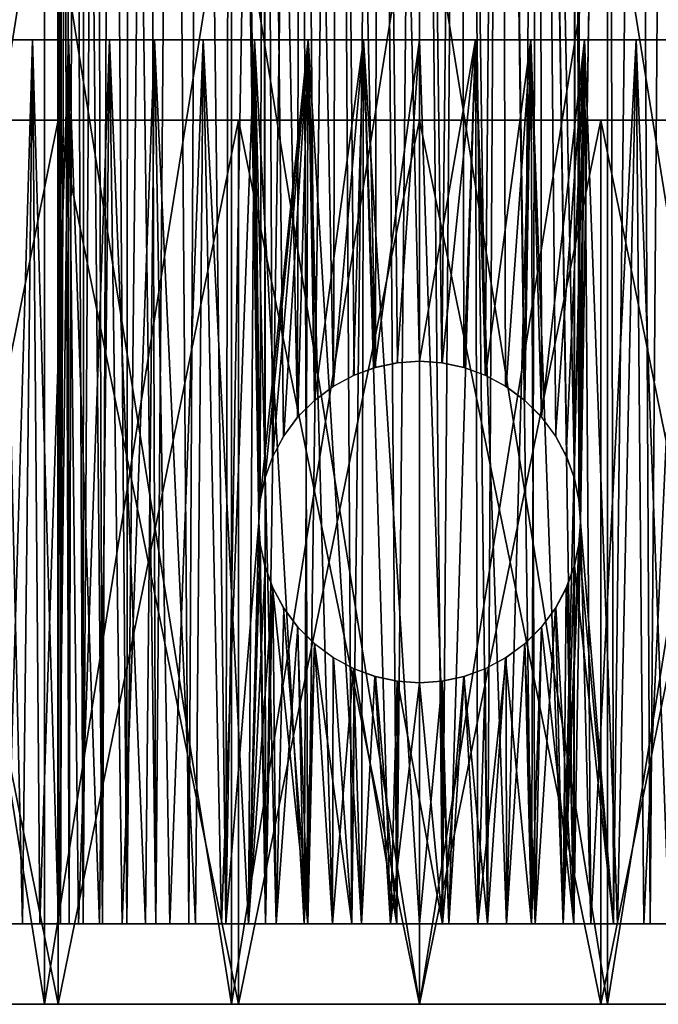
# Model space of a CAD drawing. Header units: millimetres. Extents: x -24 to 50, y -104 to 68.
# Tile 4 of 107: x 10 to 18, y -104 to -92. Entities that reach past the tile are written whole.
import ezdxf

# ---------------------------------------------------------------- set-up
doc = ezdxf.new("R2010")
doc.units = ezdxf.units.MM
doc.header["$LTSCALE"] = 65.185185
for name, color, linetype in [('71', 7, 'CONTINUOUS'), ('72', 7, 'CONTINUOUS'), ('79', 7, 'CONTINUOUS'), ('80', 7, 'CONTINUOUS'), ('85', 7, 'CONTINUOUS'), ('86', 7, 'CONTINUOUS'), ('88', 7, 'CONTINUOUS'), ('89', 7, 'CONTINUOUS'), ('90', 7, 'CONTINUOUS'), ('91', 7, 'CONTINUOUS'), ('92', 7, 'CONTINUOUS')]:
    doc.layers.add(name, color=color, linetype=linetype)

msp = doc.modelspace()

# ---------------------------------------------------------------- linework, layer by layer
at = {"layer": '71', "color": 253, "linetype": 'Continuous', "true_color": 0xaab4c3}
for points in [[(14.491, -74.509, 4.471), (15, -74, 4.5), (14.717, -103, 4.491), (14.491, -74.509, 4.471)], [(14.717, -103, 4.491), (15, -74, 4.5), (15.283, -103, 4.491), (14.717, -103, 4.491)], [(15, -74, 4.5), (15.509, -74.509, 4.471), (15.283, -103, 4.491), (15, -74, 4.5)], [(13.992, -75.008, 4.386), (14.491, -74.509, 4.471), (14.157, -103, 4.42), (13.992, -75.008, 4.386)], [(14.157, -103, 4.42), (14.491, -74.509, 4.471), (14.717, -103, 4.491), (14.157, -103, 4.42)], [(15.283, -103, 4.491), (15.509, -74.509, 4.471), (15.843, -103, 4.42), (15.283, -103, 4.491)], [(15.509, -74.509, 4.471), (16.008, -75.008, 4.386), (15.843, -103, 4.42), (15.509, -74.509, 4.471)], [(13.512, -75.488, 4.247), (13.992, -75.008, 4.386), (13.609, -103, 4.28), (13.512, -75.488, 4.247)], [(13.609, -103, 4.28), (13.992, -75.008, 4.386), (14.157, -103, 4.42), (13.609, -103, 4.28)], [(15.843, -103, 4.42), (16.008, -75.008, 4.386), (16.391, -103, 4.28), (15.843, -103, 4.42)], [(16.008, -75.008, 4.386), (16.487, -75.487, 4.247), (16.391, -103, 4.28), (16.008, -75.008, 4.386)], [(13.062, -75.938, 4.061), (13.512, -75.488, 4.247), (13.084, -103, 4.072), (13.062, -75.938, 4.061)], [(13.084, -103, 4.072), (13.512, -75.488, 4.247), (13.609, -103, 4.28), (13.084, -103, 4.072)], [(16.391, -103, 4.28), (16.487, -75.487, 4.247), (16.916, -103, 4.072), (16.391, -103, 4.28)], [(16.487, -75.487, 4.247), (16.937, -75.937, 4.062), (16.916, -103, 4.072), (16.487, -75.487, 4.247)], [(12.646, -76.354, 3.835), (13.062, -75.938, 4.061), (12.589, -103, 3.799), (12.646, -76.354, 3.835)], [(12.589, -103, 3.799), (13.062, -75.938, 4.061), (13.084, -103, 4.072), (12.589, -103, 3.799)], [(16.937, -75.937, 4.062), (17.353, -76.353, 3.836), (16.916, -103, 4.072), (16.937, -75.937, 4.062)], [(12.268, -76.732, 3.576), (12.646, -76.354, 3.835), (12.589, -103, 3.799), (12.268, -76.732, 3.576)], [(16.916, -103, 4.072), (17.353, -76.353, 3.836), (17.411, -103, 3.799), (16.916, -103, 4.072)], [(17.353, -76.353, 3.836), (17.731, -76.731, 3.577), (17.411, -103, 3.799), (17.353, -76.353, 3.836)], [(11.931, -77.069, 3.291), (12.268, -76.732, 3.576), (12.132, -103, 3.467), (11.931, -77.069, 3.291)], [(12.132, -103, 3.467), (12.268, -76.732, 3.576), (12.589, -103, 3.799), (12.132, -103, 3.467)], [(17.411, -103, 3.799), (17.731, -76.731, 3.577), (17.868, -103, 3.467), (17.411, -103, 3.799)], [(17.731, -76.731, 3.577), (18.068, -77.068, 3.292), (17.868, -103, 3.467), (17.731, -76.731, 3.577)], [(11.634, -77.366, 2.987), (11.931, -77.069, 3.291), (11.72, -103, 3.08), (11.634, -77.366, 2.987)], [(11.72, -103, 3.08), (11.931, -77.069, 3.291), (12.132, -103, 3.467), (11.72, -103, 3.08)], [(17.868, -103, 3.467), (18.068, -77.068, 3.292), (18.28, -103, 3.08), (17.868, -103, 3.467)], [(11.377, -77.623, 2.669), (11.634, -77.366, 2.987), (11.359, -103, 2.645), (11.377, -77.623, 2.669)], [(11.359, -103, 2.645), (11.634, -77.366, 2.987), (11.72, -103, 3.08), (11.359, -103, 2.645)], [(11.158, -77.842, 2.342), (11.377, -77.623, 2.669), (11.359, -103, 2.645), (11.158, -77.842, 2.342)], [(10.974, -78.026, 2.01), (11.158, -77.842, 2.342), (11.057, -103, 2.168), (10.974, -78.026, 2.01)], [(11.057, -103, 2.168), (11.158, -77.842, 2.342), (11.359, -103, 2.645), (11.057, -103, 2.168)], [(10.824, -78.176, 1.676), (10.974, -78.026, 2.01), (10.816, -103, 1.657), (10.824, -78.176, 1.676)], [(10.816, -103, 1.657), (10.974, -78.026, 2.01), (11.057, -103, 2.168), (10.816, -103, 1.657)], [(10.704, -78.296, 1.34), (10.824, -78.176, 1.676), (10.816, -103, 1.657), (10.704, -78.296, 1.34)], [(10.55, -78.45, 0.671), (10.614, -78.386, 1.006), (10.535, -103, 0.564), (10.55, -78.45, 0.671)], [(10.535, -103, 0.564), (10.614, -78.386, 1.006), (10.641, -103, 1.119), (10.535, -103, 0.564)], [(10.614, -78.386, 1.006), (10.704, -78.296, 1.34), (10.641, -103, 1.119), (10.614, -78.386, 1.006)], [(10.641, -103, 1.119), (10.704, -78.296, 1.34), (10.816, -103, 1.657), (10.641, -103, 1.119)], [(10.5, -78.5), (10.513, -78.487, 0.336), (10.5, -103), (10.5, -78.5)], [(10.5, -103), (10.513, -78.487, 0.336), (10.535, -103, 0.564), (10.5, -103)], [(10.513, -78.487, 0.336), (10.55, -78.45, 0.671), (10.535, -103, 0.564), (10.513, -78.487, 0.336)]]:
    msp.add_3dface(points, dxfattribs=at)
at = {"layer": '72', "color": 253, "linetype": 'Continuous', "true_color": 0xaab4c3}
for points in [[(15, -74, -4.5), (14.491, -74.509, -4.471), (15, -96, -4.5), (15, -74, -4.5)], [(15.509, -74.509, -4.471), (15, -74, -4.5), (15.276, -96.019, -4.492), (15.509, -74.509, -4.471)], [(15.276, -96.019, -4.492), (15, -74, -4.5), (15, -96, -4.5), (15.276, -96.019, -4.492)], [(14.491, -74.509, -4.471), (13.992, -75.008, -4.386), (14.451, -96.077, -4.466), (14.491, -74.509, -4.471)], [(14.724, -96.019, -4.492), (14.491, -74.509, -4.471), (14.451, -96.077, -4.466), (14.724, -96.019, -4.492)], [(15, -96, -4.5), (14.491, -74.509, -4.471), (14.724, -96.019, -4.492), (15, -96, -4.5)], [(15.549, -96.077, -4.466), (15.509, -74.509, -4.471), (15.276, -96.019, -4.492), (15.549, -96.077, -4.466)], [(16.008, -75.008, -4.386), (15.509, -74.509, -4.471), (15.815, -96.174, -4.426), (16.008, -75.008, -4.386)], [(15.815, -96.174, -4.426), (15.509, -74.509, -4.471), (15.549, -96.077, -4.466), (15.815, -96.174, -4.426)], [(13.992, -75.008, -4.386), (13.513, -75.488, -4.247), (13.93, -96.311, -4.371), (13.992, -75.008, -4.386)], [(14.185, -96.174, -4.426), (13.992, -75.008, -4.386), (13.93, -96.311, -4.371), (14.185, -96.174, -4.426)], [(14.451, -96.077, -4.466), (13.992, -75.008, -4.386), (14.185, -96.174, -4.426), (14.451, -96.077, -4.466)], [(16.07, -96.311, -4.371), (16.008, -75.008, -4.386), (15.815, -96.174, -4.426), (16.07, -96.311, -4.371)], [(16.487, -75.487, -4.247), (16.008, -75.008, -4.386), (16.307, -96.486, -4.306), (16.487, -75.487, -4.247)], [(16.307, -96.486, -4.306), (16.008, -75.008, -4.386), (16.07, -96.311, -4.371), (16.307, -96.486, -4.306)], [(13.513, -75.488, -4.247), (13.062, -75.938, -4.061), (13.483, -96.697, -4.237), (13.513, -75.488, -4.247)], [(13.693, -96.486, -4.306), (13.513, -75.488, -4.247), (13.483, -96.697, -4.237), (13.693, -96.486, -4.306)], [(13.93, -96.311, -4.371), (13.513, -75.488, -4.247), (13.693, -96.486, -4.306), (13.93, -96.311, -4.371)], [(16.517, -96.697, -4.237), (16.487, -75.487, -4.247), (16.307, -96.486, -4.306), (16.517, -96.697, -4.237)], [(16.937, -75.937, -4.062), (16.487, -75.487, -4.247), (16.925, -97.457, -4.068), (16.937, -75.937, -4.062)], [(16.925, -97.457, -4.068), (16.487, -75.487, -4.247), (16.829, -97.191, -4.112), (16.925, -97.457, -4.068)], [(16.829, -97.191, -4.112), (16.487, -75.487, -4.247), (16.693, -96.934, -4.17), (16.829, -97.191, -4.112)], [(16.693, -96.934, -4.17), (16.487, -75.487, -4.247), (16.517, -96.697, -4.237), (16.693, -96.934, -4.17)], [(13.062, -75.938, -4.061), (12.646, -76.354, -3.835), (13.019, -97.728, -4.04), (13.062, -75.938, -4.061)], [(13.075, -97.457, -4.068), (13.062, -75.938, -4.061), (13.019, -97.728, -4.04), (13.075, -97.457, -4.068)], [(13.483, -96.697, -4.237), (13.062, -75.938, -4.061), (13.307, -96.934, -4.17), (13.483, -96.697, -4.237)], [(13.307, -96.934, -4.17), (13.062, -75.938, -4.061), (13.171, -97.191, -4.112), (13.307, -96.934, -4.17)], [(13.171, -97.191, -4.112), (13.062, -75.938, -4.061), (13.075, -97.457, -4.068), (13.171, -97.191, -4.112)], [(16.981, -97.728, -4.04), (16.937, -75.937, -4.062), (16.925, -97.457, -4.068), (16.981, -97.728, -4.04)], [(17.353, -76.353, -3.836), (16.937, -75.937, -4.062), (17, -98, -4.031), (17.353, -76.353, -3.836)], [(17, -98, -4.031), (16.937, -75.937, -4.062), (16.981, -97.728, -4.04), (17, -98, -4.031)], [(12.646, -76.354, -3.835), (12.268, -76.732, -3.576), (12.589, -103, -3.799), (12.646, -76.354, -3.835)], [(12.646, -76.354, -3.835), (12.589, -103, -3.799), (13, -98, -4.031), (12.646, -76.354, -3.835)], [(12.646, -76.354, -3.835), (13, -98, -4.031), (13.019, -97.728, -4.04), (12.646, -76.354, -3.835)], [(17.353, -76.353, -3.836), (17, -98, -4.031), (17.411, -103, -3.799), (17.353, -76.353, -3.836)], [(17.731, -76.731, -3.577), (17.353, -76.353, -3.836), (17.411, -103, -3.799), (17.731, -76.731, -3.577)], [(12.268, -76.732, -3.576), (11.931, -77.069, -3.291), (12.132, -103, -3.467), (12.268, -76.732, -3.576)], [(12.589, -103, -3.799), (12.268, -76.732, -3.576), (12.132, -103, -3.467), (12.589, -103, -3.799)], [(17.868, -103, -3.467), (17.731, -76.731, -3.577), (17.411, -103, -3.799), (17.868, -103, -3.467)], [(18.068, -77.068, -3.292), (17.731, -76.731, -3.577), (17.868, -103, -3.467), (18.068, -77.068, -3.292)], [(11.931, -77.069, -3.291), (11.634, -77.366, -2.987), (11.72, -103, -3.08), (11.931, -77.069, -3.291)], [(12.132, -103, -3.467), (11.931, -77.069, -3.291), (11.72, -103, -3.08), (12.132, -103, -3.467)], [(18.28, -103, -3.08), (18.068, -77.068, -3.292), (17.868, -103, -3.467), (18.28, -103, -3.08)], [(11.634, -77.366, -2.987), (11.377, -77.623, -2.669), (11.72, -103, -3.08), (11.634, -77.366, -2.987)], [(11.377, -77.623, -2.669), (11.158, -77.842, -2.342), (11.359, -103, -2.645), (11.377, -77.623, -2.669)], [(11.72, -103, -3.08), (11.377, -77.623, -2.669), (11.359, -103, -2.645), (11.72, -103, -3.08)], [(11.158, -77.842, -2.342), (10.974, -78.026, -2.011), (11.057, -103, -2.168), (11.158, -77.842, -2.342)], [(11.359, -103, -2.645), (11.158, -77.842, -2.342), (11.057, -103, -2.168), (11.359, -103, -2.645)], [(10.974, -78.026, -2.011), (10.824, -78.176, -1.676), (11.057, -103, -2.168), (10.974, -78.026, -2.011)], [(10.824, -78.176, -1.676), (10.704, -78.296, -1.341), (10.816, -103, -1.657), (10.824, -78.176, -1.676)], [(11.057, -103, -2.168), (10.824, -78.176, -1.676), (10.816, -103, -1.657), (11.057, -103, -2.168)], [(10.614, -78.386, -1.006), (10.55, -78.45, -0.671), (10.641, -103, -1.119), (10.614, -78.386, -1.006)], [(10.704, -78.296, -1.341), (10.614, -78.386, -1.006), (10.641, -103, -1.119), (10.704, -78.296, -1.341)], [(10.816, -103, -1.657), (10.704, -78.296, -1.341), (10.641, -103, -1.119), (10.816, -103, -1.657)], [(10.513, -78.487, -0.336), (10.5, -78.5), (10.535, -103, -0.564), (10.513, -78.487, -0.336)], [(10.5, -78.5), (10.5, -103), (10.535, -103, -0.564), (10.5, -78.5)], [(10.55, -78.45, -0.671), (10.513, -78.487, -0.336), (10.535, -103, -0.564), (10.55, -78.45, -0.671)], [(10.641, -103, -1.119), (10.55, -78.45, -0.671), (10.535, -103, -0.564), (10.641, -103, -1.119)], [(13.084, -103, -4.072), (13, -98, -4.031), (12.589, -103, -3.799), (13.084, -103, -4.072)], [(13.019, -98.272, -4.04), (13, -98, -4.031), (13.084, -103, -4.072), (13.019, -98.272, -4.04)], [(17, -98, -4.031), (16.981, -98.272, -4.04), (17.411, -103, -3.799), (17, -98, -4.031)], [(13.075, -98.543, -4.068), (13.019, -98.272, -4.04), (13.084, -103, -4.072), (13.075, -98.543, -4.068)], [(16.981, -98.272, -4.04), (16.925, -98.543, -4.068), (17.411, -103, -3.799), (16.981, -98.272, -4.04)], [(13.171, -98.809, -4.112), (13.075, -98.543, -4.068), (13.084, -103, -4.072), (13.171, -98.809, -4.112)], [(16.925, -98.543, -4.068), (16.829, -98.809, -4.112), (16.916, -103, -4.072), (16.925, -98.543, -4.068)], [(17.411, -103, -3.799), (16.925, -98.543, -4.068), (16.916, -103, -4.072), (17.411, -103, -3.799)], [(13.609, -103, -4.28), (13.171, -98.809, -4.112), (13.084, -103, -4.072), (13.609, -103, -4.28)], [(13.307, -99.066, -4.17), (13.171, -98.809, -4.112), (13.609, -103, -4.28), (13.307, -99.066, -4.17)], [(16.829, -98.809, -4.112), (16.693, -99.066, -4.17), (16.916, -103, -4.072), (16.829, -98.809, -4.112)], [(13.483, -99.303, -4.237), (13.307, -99.066, -4.17), (13.609, -103, -4.28), (13.483, -99.303, -4.237)], [(16.693, -99.066, -4.17), (16.517, -99.303, -4.237), (16.916, -103, -4.072), (16.693, -99.066, -4.17)], [(13.693, -99.514, -4.306), (13.483, -99.303, -4.237), (13.609, -103, -4.28), (13.693, -99.514, -4.306)], [(16.517, -99.303, -4.237), (16.307, -99.514, -4.306), (16.391, -103, -4.28), (16.517, -99.303, -4.237)], [(16.916, -103, -4.072), (16.517, -99.303, -4.237), (16.391, -103, -4.28), (16.916, -103, -4.072)], [(14.157, -103, -4.42), (13.693, -99.514, -4.306), (13.609, -103, -4.28), (14.157, -103, -4.42)], [(13.93, -99.689, -4.371), (13.693, -99.514, -4.306), (14.157, -103, -4.42), (13.93, -99.689, -4.371)], [(16.307, -99.514, -4.306), (16.07, -99.689, -4.371), (16.391, -103, -4.28), (16.307, -99.514, -4.306)], [(14.185, -99.826, -4.426), (13.93, -99.689, -4.371), (14.157, -103, -4.42), (14.185, -99.826, -4.426)], [(16.07, -99.689, -4.371), (15.815, -99.826, -4.426), (15.843, -103, -4.42), (16.07, -99.689, -4.371)], [(16.391, -103, -4.28), (16.07, -99.689, -4.371), (15.843, -103, -4.42), (16.391, -103, -4.28)], [(14.717, -103, -4.491), (14.185, -99.826, -4.426), (14.157, -103, -4.42), (14.717, -103, -4.491)], [(14.451, -99.923, -4.466), (14.185, -99.826, -4.426), (14.717, -103, -4.491), (14.451, -99.923, -4.466)], [(15.815, -99.826, -4.426), (15.549, -99.923, -4.466), (15.843, -103, -4.42), (15.815, -99.826, -4.426)], [(14.724, -99.981, -4.492), (14.451, -99.923, -4.466), (14.717, -103, -4.491), (14.724, -99.981, -4.492)], [(15.549, -99.923, -4.466), (15.276, -99.981, -4.492), (15.283, -103, -4.491), (15.549, -99.923, -4.466)], [(15.843, -103, -4.42), (15.549, -99.923, -4.466), (15.283, -103, -4.491), (15.843, -103, -4.42)], [(15.283, -103, -4.491), (14.724, -99.981, -4.492), (14.717, -103, -4.491), (15.283, -103, -4.491)], [(15, -100, -4.5), (14.724, -99.981, -4.492), (15.283, -103, -4.491), (15, -100, -4.5)], [(15.276, -99.981, -4.492), (15, -100, -4.5), (15.283, -103, -4.491), (15.276, -99.981, -4.492)]]:
    msp.add_3dface(points, dxfattribs=at)
at = {"layer": '79', "color": 253, "linetype": 'Continuous', "true_color": 0xaab4c3}
for points in [[(15, -103, 6), (15.362, -103, 5.989), (15, -92, 6), (15, -103, 6)], [(15, -92, 6), (15.362, -103, 5.989), (15.697, -92, 5.959), (15, -92, 6)], [(15, -92, -6), (15.697, -92, -5.959), (15, -96, -6), (15, -92, -6)], [(15, -96, -6), (15.697, -92, -5.959), (15.279, -96.02, -5.994), (15, -96, -6)], [(15.279, -96.02, -5.994), (15.697, -92, -5.959), (15.554, -96.078, -5.974), (15.279, -96.02, -5.994)], [(15.362, -103, 5.989), (15.723, -103, 5.956), (15.697, -92, 5.959), (15.362, -103, 5.989)], [(15.554, -96.078, -5.974), (15.697, -92, -5.959), (15.821, -96.176, -5.944), (15.554, -96.078, -5.974)], [(15.723, -103, 5.956), (16.082, -103, 5.902), (15.697, -92, 5.959), (15.723, -103, 5.956)], [(15.697, -92, 5.959), (16.082, -103, 5.902), (16.384, -92, 5.838), (15.697, -92, 5.959)], [(15.697, -92, -5.959), (16.384, -92, -5.838), (15.821, -96.176, -5.944), (15.697, -92, -5.959)], [(15.821, -96.176, -5.944), (16.384, -92, -5.838), (16.075, -96.313, -5.903), (15.821, -96.176, -5.944)], [(16.075, -96.313, -5.903), (16.384, -92, -5.838), (16.308, -96.487, -5.856), (16.075, -96.313, -5.903)], [(16.082, -103, 5.902), (16.436, -103, 5.826), (16.384, -92, 5.838), (16.082, -103, 5.902)], [(16.308, -96.487, -5.856), (16.384, -92, -5.838), (16.514, -96.693, -5.806), (16.308, -96.487, -5.856)], [(16.436, -103, 5.826), (16.785, -103, 5.728), (16.384, -92, 5.838), (16.436, -103, 5.826)], [(16.384, -92, 5.838), (16.785, -103, 5.728), (17.052, -92, 5.638), (16.384, -92, 5.838)], [(16.384, -92, -5.838), (17.052, -92, -5.638), (16.514, -96.693, -5.806), (16.384, -92, -5.838)], [(16.514, -96.693, -5.806), (17.052, -92, -5.638), (16.688, -96.927, -5.758), (16.514, -96.693, -5.806)], [(16.688, -96.927, -5.758), (17.052, -92, -5.638), (16.824, -97.18, -5.716), (16.688, -96.927, -5.758)], [(16.785, -103, 5.728), (17.128, -103, 5.61), (17.052, -92, 5.638), (16.785, -103, 5.728)], [(16.824, -97.18, -5.716), (17.052, -92, -5.638), (16.922, -97.447, -5.684), (16.824, -97.18, -5.716)], [(16.922, -97.447, -5.684), (17.052, -92, -5.638), (16.981, -97.722, -5.664), (16.922, -97.447, -5.684)], [(16.981, -97.722, -5.664), (17.052, -92, -5.638), (17, -98, -5.657), (16.981, -97.722, -5.664)], [(17.052, -92, -5.638), (17.128, -103, -5.61), (17, -98, -5.657), (17.052, -92, -5.638)], [(17.693, -92, -5.362), (17.128, -103, -5.61), (17.052, -92, -5.638), (17.693, -92, -5.362)], [(17.128, -103, 5.61), (17.462, -103, 5.471), (17.052, -92, 5.638), (17.128, -103, 5.61)], [(17.052, -92, 5.638), (17.462, -103, 5.471), (17.693, -92, 5.362), (17.052, -92, 5.638)], [(17.462, -103, -5.471), (17.128, -103, -5.61), (17.693, -92, -5.362), (17.462, -103, -5.471)], [(17.788, -103, -5.313), (17.462, -103, -5.471), (17.693, -92, -5.362), (17.788, -103, -5.313)], [(17.462, -103, 5.471), (17.788, -103, 5.313), (17.693, -92, 5.362), (17.462, -103, 5.471)], [(18.297, -92, -5.013), (17.788, -103, -5.313), (17.693, -92, -5.362), (18.297, -92, -5.013)], [(17.788, -103, 5.313), (18.104, -103, 5.135), (17.693, -92, 5.362), (17.788, -103, 5.313)], [(17.693, -92, 5.362), (18.104, -103, 5.135), (18.297, -92, 5.013), (17.693, -92, 5.362)], [(18.104, -103, -5.135), (17.788, -103, -5.313), (18.297, -92, -5.013), (18.104, -103, -5.135)], [(17.128, -103, -5.61), (16.785, -103, -5.728), (17, -98, -5.657), (17.128, -103, -5.61)], [(17, -98, -5.657), (16.785, -103, -5.728), (16.981, -98.278, -5.664), (17, -98, -5.657)], [(16.981, -98.278, -5.664), (16.785, -103, -5.728), (16.922, -98.553, -5.684), (16.981, -98.278, -5.664)], [(16.922, -98.553, -5.684), (16.785, -103, -5.728), (16.824, -98.819, -5.716), (16.922, -98.553, -5.684)], [(16.824, -98.819, -5.716), (16.785, -103, -5.728), (16.688, -99.073, -5.758), (16.824, -98.819, -5.716)], [(16.785, -103, -5.728), (16.436, -103, -5.826), (16.688, -99.073, -5.758), (16.785, -103, -5.728)], [(16.688, -99.073, -5.758), (16.436, -103, -5.826), (16.514, -99.307, -5.806), (16.688, -99.073, -5.758)], [(16.514, -99.307, -5.806), (16.436, -103, -5.826), (16.308, -99.513, -5.856), (16.514, -99.307, -5.806)], [(16.308, -99.513, -5.856), (16.082, -103, -5.902), (16.075, -99.687, -5.903), (16.308, -99.513, -5.856)], [(16.436, -103, -5.826), (16.082, -103, -5.902), (16.308, -99.513, -5.856), (16.436, -103, -5.826)], [(16.082, -103, -5.902), (15.723, -103, -5.956), (16.075, -99.687, -5.903), (16.082, -103, -5.902)], [(16.075, -99.687, -5.903), (15.723, -103, -5.956), (15.821, -99.824, -5.944), (16.075, -99.687, -5.903)], [(15.821, -99.824, -5.944), (15.723, -103, -5.956), (15.554, -99.922, -5.974), (15.821, -99.824, -5.944)], [(15.554, -99.922, -5.974), (15.362, -103, -5.989), (15.279, -99.98, -5.994), (15.554, -99.922, -5.974)], [(15.723, -103, -5.956), (15.362, -103, -5.989), (15.554, -99.922, -5.974), (15.723, -103, -5.956)], [(15.362, -103, -5.989), (15, -103, -6), (15.279, -99.98, -5.994), (15.362, -103, -5.989)], [(15.279, -99.98, -5.994), (15, -103, -6), (15, -100, -6), (15.279, -99.98, -5.994)]]:
    msp.add_3dface(points, dxfattribs=at)
at = {"layer": '80', "color": 253, "linetype": 'Continuous', "true_color": 0xaab4c3}
for points in [[(9.865, -103, 3.104), (10.062, -103, 3.408), (9.804, -92, 3), (9.865, -103, 3.104)], [(9.804, -92, 3), (10.062, -103, 3.408), (10.187, -92, 3.583), (9.804, -92, 3)], [(10.187, -92, -3.583), (9.865, -103, -3.104), (9.804, -92, -3), (10.187, -92, -3.583)], [(10.062, -103, -3.408), (9.865, -103, -3.104), (10.187, -92, -3.583), (10.062, -103, -3.408)], [(10.062, -103, 3.408), (10.277, -103, 3.7), (10.187, -92, 3.583), (10.062, -103, 3.408)], [(10.277, -103, -3.7), (10.062, -103, -3.408), (10.187, -92, -3.583), (10.277, -103, -3.7)], [(10.277, -103, 3.7), (10.509, -103, 3.979), (10.187, -92, 3.583), (10.277, -103, 3.7)], [(10.187, -92, 3.583), (10.509, -103, 3.979), (10.636, -92, 4.117), (10.187, -92, 3.583)], [(10.636, -92, -4.117), (10.277, -103, -3.7), (10.187, -92, -3.583), (10.636, -92, -4.117)], [(10.509, -103, -3.979), (10.277, -103, -3.7), (10.636, -92, -4.117), (10.509, -103, -3.979)], [(10.509, -103, 3.979), (10.757, -103, 4.243), (10.636, -92, 4.117), (10.509, -103, 3.979)], [(10.757, -103, -4.243), (10.509, -103, -3.979), (10.636, -92, -4.117), (10.757, -103, -4.243)], [(10.757, -103, 4.243), (11.021, -103, 4.491), (10.636, -92, 4.117), (10.757, -103, 4.243)], [(10.636, -92, 4.117), (11.021, -103, 4.491), (11.143, -92, 4.596), (10.636, -92, 4.117)], [(11.143, -92, -4.596), (10.757, -103, -4.243), (10.636, -92, -4.117), (11.143, -92, -4.596)], [(11.021, -103, -4.491), (10.757, -103, -4.243), (11.143, -92, -4.596), (11.021, -103, -4.491)], [(11.021, -103, 4.491), (11.3, -103, 4.723), (11.143, -92, 4.596), (11.021, -103, 4.491)], [(11.3, -103, -4.723), (11.021, -103, -4.491), (11.143, -92, -4.596), (11.3, -103, -4.723)], [(11.3, -103, 4.723), (11.592, -103, 4.938), (11.143, -92, 4.596), (11.3, -103, 4.723)], [(11.143, -92, 4.596), (11.592, -103, 4.938), (11.703, -92, 5.013), (11.143, -92, 4.596)], [(11.703, -92, -5.013), (11.3, -103, -4.723), (11.143, -92, -4.596), (11.703, -92, -5.013)], [(11.592, -103, -4.938), (11.3, -103, -4.723), (11.703, -92, -5.013), (11.592, -103, -4.938)], [(11.592, -103, 4.938), (11.896, -103, 5.135), (11.703, -92, 5.013), (11.592, -103, 4.938)], [(11.896, -103, -5.135), (11.592, -103, -4.938), (11.703, -92, -5.013), (11.896, -103, -5.135)], [(11.896, -103, 5.135), (12.212, -103, 5.313), (11.703, -92, 5.013), (11.896, -103, 5.135)], [(11.703, -92, 5.013), (12.212, -103, 5.313), (12.307, -92, 5.362), (11.703, -92, 5.013)], [(12.307, -92, -5.362), (11.896, -103, -5.135), (11.703, -92, -5.013), (12.307, -92, -5.362)], [(12.212, -103, -5.313), (11.896, -103, -5.135), (12.307, -92, -5.362), (12.212, -103, -5.313)], [(12.212, -103, 5.313), (12.538, -103, 5.471), (12.307, -92, 5.362), (12.212, -103, 5.313)], [(12.538, -103, -5.471), (12.212, -103, -5.313), (12.307, -92, -5.362), (12.538, -103, -5.471)], [(12.538, -103, 5.471), (12.872, -103, 5.61), (12.307, -92, 5.362), (12.538, -103, 5.471)], [(12.307, -92, 5.362), (12.872, -103, 5.61), (12.948, -92, 5.638), (12.307, -92, 5.362)], [(12.948, -92, -5.638), (12.538, -103, -5.471), (12.307, -92, -5.362), (12.948, -92, -5.638)], [(12.872, -103, -5.61), (12.538, -103, -5.471), (12.948, -92, -5.638), (12.872, -103, -5.61)], [(12.872, -103, 5.61), (13.215, -103, 5.728), (12.948, -92, 5.638), (12.872, -103, 5.61)], [(13, -98, -5.657), (12.872, -103, -5.61), (12.948, -92, -5.638), (13, -98, -5.657)], [(13.215, -103, 5.728), (13.564, -103, 5.826), (12.948, -92, 5.638), (13.215, -103, 5.728)], [(12.948, -92, 5.638), (13.564, -103, 5.826), (13.616, -92, 5.838), (12.948, -92, 5.638)], [(13.019, -97.722, -5.664), (13, -98, -5.657), (12.948, -92, -5.638), (13.019, -97.722, -5.664)], [(13.616, -92, -5.838), (13.019, -97.722, -5.664), (12.948, -92, -5.638), (13.616, -92, -5.838)], [(13.078, -97.447, -5.684), (13.019, -97.722, -5.664), (13.616, -92, -5.838), (13.078, -97.447, -5.684)], [(13.176, -97.181, -5.716), (13.078, -97.447, -5.684), (13.616, -92, -5.838), (13.176, -97.181, -5.716)], [(13.312, -96.927, -5.758), (13.176, -97.181, -5.716), (13.616, -92, -5.838), (13.312, -96.927, -5.758)], [(13.486, -96.693, -5.806), (13.312, -96.927, -5.758), (13.616, -92, -5.838), (13.486, -96.693, -5.806)], [(13.692, -96.487, -5.856), (13.486, -96.693, -5.806), (13.616, -92, -5.838), (13.692, -96.487, -5.856)], [(13.564, -103, 5.826), (13.918, -103, 5.902), (13.616, -92, 5.838), (13.564, -103, 5.826)], [(13.918, -103, 5.902), (14.277, -103, 5.956), (13.616, -92, 5.838), (13.918, -103, 5.902)], [(13.616, -92, 5.838), (14.277, -103, 5.956), (14.303, -92, 5.959), (13.616, -92, 5.838)], [(14.303, -92, -5.959), (13.692, -96.487, -5.856), (13.616, -92, -5.838), (14.303, -92, -5.959)], [(13.925, -96.313, -5.903), (13.692, -96.487, -5.856), (14.303, -92, -5.959), (13.925, -96.313, -5.903)], [(14.179, -96.176, -5.944), (13.925, -96.313, -5.903), (14.303, -92, -5.959), (14.179, -96.176, -5.944)], [(14.445, -96.078, -5.974), (14.179, -96.176, -5.944), (14.303, -92, -5.959), (14.445, -96.078, -5.974)], [(14.277, -103, 5.956), (14.638, -103, 5.989), (14.303, -92, 5.959), (14.277, -103, 5.956)], [(15, -103, 6), (15, -92, 6), (14.303, -92, 5.959), (15, -103, 6)], [(14.638, -103, 5.989), (15, -103, 6), (14.303, -92, 5.959), (14.638, -103, 5.989)], [(15, -92, -6), (14.445, -96.078, -5.974), (14.303, -92, -5.959), (15, -92, -6)], [(14.445, -96.078, -5.974), (15, -92, -6), (14.721, -96.02, -5.994), (14.445, -96.078, -5.974)], [(15, -92, -6), (15, -96, -6), (14.721, -96.02, -5.994), (15, -92, -6)], [(13.019, -98.278, -5.664), (12.872, -103, -5.61), (13, -98, -5.657), (13.019, -98.278, -5.664)], [(13.078, -98.553, -5.684), (12.872, -103, -5.61), (13.019, -98.278, -5.664), (13.078, -98.553, -5.684)], [(13.176, -98.82, -5.716), (12.872, -103, -5.61), (13.078, -98.553, -5.684), (13.176, -98.82, -5.716)], [(13.215, -103, -5.728), (12.872, -103, -5.61), (13.176, -98.82, -5.716), (13.215, -103, -5.728)], [(13.312, -99.073, -5.758), (13.215, -103, -5.728), (13.176, -98.82, -5.716), (13.312, -99.073, -5.758)], [(13.486, -99.307, -5.806), (13.215, -103, -5.728), (13.312, -99.073, -5.758), (13.486, -99.307, -5.806)], [(13.564, -103, -5.826), (13.215, -103, -5.728), (13.486, -99.307, -5.806), (13.564, -103, -5.826)], [(13.692, -99.513, -5.856), (13.564, -103, -5.826), (13.486, -99.307, -5.806), (13.692, -99.513, -5.856)], [(13.918, -103, -5.902), (13.564, -103, -5.826), (13.692, -99.513, -5.856), (13.918, -103, -5.902)], [(13.925, -99.687, -5.903), (13.918, -103, -5.902), (13.692, -99.513, -5.856), (13.925, -99.687, -5.903)], [(14.179, -99.824, -5.944), (13.918, -103, -5.902), (13.925, -99.687, -5.903), (14.179, -99.824, -5.944)], [(14.277, -103, -5.956), (13.918, -103, -5.902), (14.179, -99.824, -5.944), (14.277, -103, -5.956)], [(14.445, -99.922, -5.974), (14.277, -103, -5.956), (14.179, -99.824, -5.944), (14.445, -99.922, -5.974)], [(14.638, -103, -5.989), (14.277, -103, -5.956), (14.445, -99.922, -5.974), (14.638, -103, -5.989)], [(14.721, -99.98, -5.994), (14.638, -103, -5.989), (14.445, -99.922, -5.974), (14.721, -99.98, -5.994)], [(15, -100, -6), (14.638, -103, -5.989), (14.721, -99.98, -5.994), (15, -100, -6)], [(15, -100, -6), (15, -103, -6), (14.638, -103, -5.989), (15, -100, -6)]]:
    msp.add_3dface(points, dxfattribs=at)
at = {"layer": '85', "color": 253, "linetype": 'Continuous', "true_color": 0xaab4c3}
for points in [[(10.062, -103, 3.408), (9.865, -103, 3.104), (10.062, -103, -3.408), (10.062, -103, 3.408)], [(9.865, -103, 3.104), (9.865, -103, -3.104), (10.062, -103, -3.408), (9.865, -103, 3.104)], [(10.277, -103, 3.7), (10.062, -103, 3.408), (10.277, -103, -3.7), (10.277, -103, 3.7)], [(10.062, -103, 3.408), (10.062, -103, -3.408), (10.277, -103, -3.7), (10.062, -103, 3.408)], [(10.5, -103), (10.509, -103, 3.979), (10.277, -103, 3.7), (10.5, -103)], [(10.5, -103), (10.277, -103, 3.7), (10.509, -103, -3.979), (10.5, -103)], [(10.277, -103, 3.7), (10.277, -103, -3.7), (10.509, -103, -3.979), (10.277, -103, 3.7)], [(10.5, -103), (10.535, -103, 0.564), (10.509, -103, 3.979), (10.5, -103)], [(10.535, -103, -0.564), (10.5, -103), (10.509, -103, -3.979), (10.535, -103, -0.564)], [(10.535, -103, 0.564), (10.641, -103, 1.119), (10.509, -103, 3.979), (10.535, -103, 0.564)], [(10.641, -103, 1.119), (10.757, -103, 4.243), (10.509, -103, 3.979), (10.641, -103, 1.119)], [(10.535, -103, -0.564), (10.509, -103, -3.979), (10.757, -103, -4.243), (10.535, -103, -0.564)], [(10.641, -103, -1.119), (10.535, -103, -0.564), (10.757, -103, -4.243), (10.641, -103, -1.119)], [(10.641, -103, 1.119), (10.816, -103, 1.657), (10.757, -103, 4.243), (10.641, -103, 1.119)], [(10.816, -103, -1.657), (10.641, -103, -1.119), (10.757, -103, -4.243), (10.816, -103, -1.657)], [(10.816, -103, 1.657), (11.021, -103, 4.491), (10.757, -103, 4.243), (10.816, -103, 1.657)], [(10.816, -103, -1.657), (10.757, -103, -4.243), (11.021, -103, -4.491), (10.816, -103, -1.657)], [(10.816, -103, 1.657), (11.057, -103, 2.168), (11.021, -103, 4.491), (10.816, -103, 1.657)], [(11.057, -103, -2.168), (10.816, -103, -1.657), (11.021, -103, -4.491), (11.057, -103, -2.168)], [(11.057, -103, 2.168), (11.3, -103, 4.723), (11.021, -103, 4.491), (11.057, -103, 2.168)], [(11.057, -103, -2.168), (11.021, -103, -4.491), (11.3, -103, -4.723), (11.057, -103, -2.168)], [(11.057, -103, 2.168), (11.359, -103, 2.645), (11.3, -103, 4.723), (11.057, -103, 2.168)], [(11.359, -103, -2.645), (11.057, -103, -2.168), (11.3, -103, -4.723), (11.359, -103, -2.645)], [(11.359, -103, 2.645), (11.592, -103, 4.938), (11.3, -103, 4.723), (11.359, -103, 2.645)], [(11.359, -103, -2.645), (11.3, -103, -4.723), (11.592, -103, -4.938), (11.359, -103, -2.645)], [(11.359, -103, 2.645), (11.72, -103, 3.08), (11.592, -103, 4.938), (11.359, -103, 2.645)], [(11.72, -103, -3.08), (11.359, -103, -2.645), (11.592, -103, -4.938), (11.72, -103, -3.08)], [(11.72, -103, 3.08), (11.896, -103, 5.135), (11.592, -103, 4.938), (11.72, -103, 3.08)], [(11.72, -103, -3.08), (11.592, -103, -4.938), (11.896, -103, -5.135), (11.72, -103, -3.08)], [(11.72, -103, 3.08), (12.132, -103, 3.467), (11.896, -103, 5.135), (11.72, -103, 3.08)], [(12.132, -103, -3.467), (11.72, -103, -3.08), (11.896, -103, -5.135), (12.132, -103, -3.467)], [(12.132, -103, 3.467), (12.212, -103, 5.313), (11.896, -103, 5.135), (12.132, -103, 3.467)], [(12.132, -103, -3.467), (11.896, -103, -5.135), (12.212, -103, -5.313), (12.132, -103, -3.467)], [(12.132, -103, 3.467), (12.589, -103, 3.799), (12.212, -103, 5.313), (12.132, -103, 3.467)], [(12.589, -103, -3.799), (12.132, -103, -3.467), (12.538, -103, -5.471), (12.589, -103, -3.799)], [(12.132, -103, -3.467), (12.212, -103, -5.313), (12.538, -103, -5.471), (12.132, -103, -3.467)], [(12.589, -103, 3.799), (12.538, -103, 5.471), (12.212, -103, 5.313), (12.589, -103, 3.799)], [(12.589, -103, 3.799), (12.872, -103, 5.61), (12.538, -103, 5.471), (12.589, -103, 3.799)], [(12.589, -103, -3.799), (12.538, -103, -5.471), (12.872, -103, -5.61), (12.589, -103, -3.799)], [(12.589, -103, 3.799), (13.084, -103, 4.072), (12.872, -103, 5.61), (12.589, -103, 3.799)], [(13.084, -103, -4.072), (12.589, -103, -3.799), (12.872, -103, -5.61), (13.084, -103, -4.072)], [(13.084, -103, 4.072), (13.215, -103, 5.728), (12.872, -103, 5.61), (13.084, -103, 4.072)], [(13.084, -103, -4.072), (12.872, -103, -5.61), (13.215, -103, -5.728), (13.084, -103, -4.072)], [(13.084, -103, 4.072), (13.609, -103, 4.28), (13.215, -103, 5.728), (13.084, -103, 4.072)], [(13.609, -103, -4.28), (13.084, -103, -4.072), (13.564, -103, -5.826), (13.609, -103, -4.28)], [(13.084, -103, -4.072), (13.215, -103, -5.728), (13.564, -103, -5.826), (13.084, -103, -4.072)], [(13.609, -103, 4.28), (13.564, -103, 5.826), (13.215, -103, 5.728), (13.609, -103, 4.28)], [(13.609, -103, 4.28), (13.918, -103, 5.902), (13.564, -103, 5.826), (13.609, -103, 4.28)], [(13.609, -103, -4.28), (13.564, -103, -5.826), (13.918, -103, -5.902), (13.609, -103, -4.28)], [(13.609, -103, 4.28), (14.157, -103, 4.42), (13.918, -103, 5.902), (13.609, -103, 4.28)], [(14.157, -103, -4.42), (13.609, -103, -4.28), (13.918, -103, -5.902), (14.157, -103, -4.42)], [(14.157, -103, 4.42), (14.277, -103, 5.956), (13.918, -103, 5.902), (14.157, -103, 4.42)], [(14.157, -103, -4.42), (13.918, -103, -5.902), (14.277, -103, -5.956), (14.157, -103, -4.42)], [(14.157, -103, 4.42), (14.717, -103, 4.491), (14.277, -103, 5.956), (14.157, -103, 4.42)], [(14.717, -103, -4.491), (14.157, -103, -4.42), (14.638, -103, -5.989), (14.717, -103, -4.491)], [(14.157, -103, -4.42), (14.277, -103, -5.956), (14.638, -103, -5.989), (14.157, -103, -4.42)], [(14.717, -103, 4.491), (14.638, -103, 5.989), (14.277, -103, 5.956), (14.717, -103, 4.491)], [(14.717, -103, 4.491), (15, -103, 6), (14.638, -103, 5.989), (14.717, -103, 4.491)], [(15, -103, -6), (14.717, -103, -4.491), (14.638, -103, -5.989), (15, -103, -6)], [(14.717, -103, 4.491), (15.283, -103, 4.491), (15, -103, 6), (14.717, -103, 4.491)], [(15.283, -103, -4.491), (14.717, -103, -4.491), (15, -103, -6), (15.283, -103, -4.491)], [(15.283, -103, 4.491), (15.362, -103, 5.989), (15, -103, 6), (15.283, -103, 4.491)], [(15.283, -103, -4.491), (15, -103, -6), (15.362, -103, -5.989), (15.283, -103, -4.491)], [(15.283, -103, 4.491), (15.843, -103, 4.42), (15.362, -103, 5.989), (15.283, -103, 4.491)], [(15.843, -103, -4.42), (15.283, -103, -4.491), (15.723, -103, -5.956), (15.843, -103, -4.42)], [(15.283, -103, -4.491), (15.362, -103, -5.989), (15.723, -103, -5.956), (15.283, -103, -4.491)], [(15.843, -103, 4.42), (15.723, -103, 5.956), (15.362, -103, 5.989), (15.843, -103, 4.42)], [(15.843, -103, 4.42), (16.082, -103, 5.902), (15.723, -103, 5.956), (15.843, -103, 4.42)], [(15.843, -103, -4.42), (15.723, -103, -5.956), (16.082, -103, -5.902), (15.843, -103, -4.42)], [(15.843, -103, 4.42), (16.391, -103, 4.28), (16.082, -103, 5.902), (15.843, -103, 4.42)], [(16.391, -103, -4.28), (15.843, -103, -4.42), (16.082, -103, -5.902), (16.391, -103, -4.28)], [(16.391, -103, 4.28), (16.436, -103, 5.826), (16.082, -103, 5.902), (16.391, -103, 4.28)], [(16.391, -103, -4.28), (16.082, -103, -5.902), (16.436, -103, -5.826), (16.391, -103, -4.28)], [(16.391, -103, 4.28), (16.916, -103, 4.072), (16.436, -103, 5.826), (16.391, -103, 4.28)], [(16.916, -103, -4.072), (16.391, -103, -4.28), (16.785, -103, -5.728), (16.916, -103, -4.072)], [(16.391, -103, -4.28), (16.436, -103, -5.826), (16.785, -103, -5.728), (16.391, -103, -4.28)], [(16.916, -103, 4.072), (16.785, -103, 5.728), (16.436, -103, 5.826), (16.916, -103, 4.072)], [(16.916, -103, 4.072), (17.128, -103, 5.61), (16.785, -103, 5.728), (16.916, -103, 4.072)], [(16.916, -103, -4.072), (16.785, -103, -5.728), (17.128, -103, -5.61), (16.916, -103, -4.072)], [(16.916, -103, 4.072), (17.411, -103, 3.799), (17.128, -103, 5.61), (16.916, -103, 4.072)], [(17.411, -103, -3.799), (16.916, -103, -4.072), (17.128, -103, -5.61), (17.411, -103, -3.799)], [(17.411, -103, 3.799), (17.462, -103, 5.471), (17.128, -103, 5.61), (17.411, -103, 3.799)], [(17.411, -103, -3.799), (17.128, -103, -5.61), (17.462, -103, -5.471), (17.411, -103, -3.799)], [(17.411, -103, 3.799), (17.868, -103, 3.467), (17.462, -103, 5.471), (17.411, -103, 3.799)], [(17.868, -103, -3.467), (17.411, -103, -3.799), (17.788, -103, -5.313), (17.868, -103, -3.467)], [(17.411, -103, -3.799), (17.462, -103, -5.471), (17.788, -103, -5.313), (17.411, -103, -3.799)], [(17.868, -103, 3.467), (17.788, -103, 5.313), (17.462, -103, 5.471), (17.868, -103, 3.467)], [(17.868, -103, 3.467), (18.104, -103, 5.135), (17.788, -103, 5.313), (17.868, -103, 3.467)], [(17.868, -103, -3.467), (17.788, -103, -5.313), (18.104, -103, -5.135), (17.868, -103, -3.467)], [(17.868, -103, 3.467), (18.28, -103, 3.08), (18.104, -103, 5.135), (17.868, -103, 3.467)], [(18.28, -103, -3.08), (17.868, -103, -3.467), (18.104, -103, -5.135), (18.28, -103, -3.08)]]:
    msp.add_3dface(points, dxfattribs=at)
at = {"layer": '86', "color": 253, "linetype": 'Continuous', "true_color": 0xaab4c3}
for points in [[(8.028, -104, -34.299), (10.335, -104, -34.688), (8.286, -104, -32.31), (8.028, -104, -34.299)], [(10.335, -104, 34.688), (8.028, -104, 34.299), (8.286, -104, 32.31), (10.335, -104, 34.688)], [(8.286, -104, -32.31), (10.335, -104, -34.688), (10.507, -104, -32.693), (8.286, -104, -32.31)], [(10.507, -104, 32.693), (10.335, -104, 34.688), (8.286, -104, 32.31), (10.507, -104, 32.693)], [(10.335, -104, -34.688), (12.662, -104, -34.922), (10.507, -104, -32.693), (10.335, -104, -34.688)], [(12.662, -104, 34.922), (10.335, -104, 34.688), (10.507, -104, 32.693), (12.662, -104, 34.922)], [(10.507, -104, -32.693), (12.662, -104, -34.922), (12.748, -104, -32.923), (10.507, -104, -32.693)], [(12.748, -104, 32.923), (12.662, -104, 34.922), (10.507, -104, 32.693), (12.748, -104, 32.923)], [(15, -104, 35), (12.662, -104, 34.922), (15, -104, 33), (15, -104, 35)], [(12.662, -104, -34.922), (15, -104, -35), (12.748, -104, -32.923), (12.662, -104, -34.922)], [(15, -104, 33), (12.662, -104, 34.922), (12.748, -104, 32.923), (15, -104, 33)], [(12.748, -104, -32.923), (15, -104, -35), (15, -104, -33), (12.748, -104, -32.923)], [(17.338, -104, 34.922), (15, -104, 35), (17.252, -104, 32.923), (17.338, -104, 34.922)], [(15, -104, 35), (15, -104, 33), (17.252, -104, 32.923), (15, -104, 35)], [(15, -104, -35), (17.338, -104, -34.922), (15, -104, -33), (15, -104, -35)], [(15, -104, -33), (17.338, -104, -34.922), (17.252, -104, -32.923), (15, -104, -33)], [(19.493, -104, 32.693), (17.338, -104, 34.922), (17.252, -104, 32.923), (19.493, -104, 32.693)], [(17.252, -104, -32.923), (17.338, -104, -34.922), (19.493, -104, -32.693), (17.252, -104, -32.923)], [(19.665, -104, 34.688), (17.338, -104, 34.922), (19.493, -104, 32.693), (19.665, -104, 34.688)], [(17.338, -104, -34.922), (19.665, -104, -34.688), (19.493, -104, -32.693), (17.338, -104, -34.922)]]:
    msp.add_3dface(points, dxfattribs=at)
at = {"layer": '88', "color": 253, "linetype": 'Continuous', "true_color": 0xaab4c3}
for points in [[(15, -104, 35), (17.338, -104, 34.922), (15, -89.5, 35), (15, -104, 35)], [(15, -89.5, 35), (17.338, -104, 34.922), (17.338, -89.5, 34.922), (15, -89.5, 35)], [(17.338, -104, -34.922), (15, -104, -35), (17.338, -89.5, -34.922), (17.338, -104, -34.922)], [(17.338, -89.5, -34.922), (15, -104, -35), (15, -89.5, -35), (17.338, -89.5, -34.922)], [(17.338, -104, 34.922), (19.665, -104, 34.688), (17.338, -89.5, 34.922), (17.338, -104, 34.922)], [(17.338, -89.5, 34.922), (19.665, -104, 34.688), (19.665, -89.5, 34.688), (17.338, -89.5, 34.922)], [(19.665, -104, -34.688), (17.338, -104, -34.922), (19.665, -89.5, -34.688), (19.665, -104, -34.688)], [(19.665, -89.5, -34.688), (17.338, -104, -34.922), (17.338, -89.5, -34.922), (19.665, -89.5, -34.688)]]:
    msp.add_3dface(points, dxfattribs=at)
at = {"layer": '89', "color": 253, "linetype": 'Continuous', "true_color": 0xaab4c3}
for points in [[(10.335, -104, -34.688), (8.028, -104, -34.299), (10.335, -89.5, -34.688), (10.335, -104, -34.688)], [(10.335, -89.5, -34.688), (8.028, -104, -34.299), (8.028, -89.5, -34.299), (10.335, -89.5, -34.688)], [(8.028, -104, 34.299), (10.335, -104, 34.688), (8.028, -89.5, 34.299), (8.028, -104, 34.299)], [(8.028, -89.5, 34.299), (10.335, -104, 34.688), (10.335, -89.5, 34.688), (8.028, -89.5, 34.299)], [(12.662, -104, -34.922), (10.335, -104, -34.688), (12.662, -89.5, -34.922), (12.662, -104, -34.922)], [(12.662, -89.5, -34.922), (10.335, -104, -34.688), (10.335, -89.5, -34.688), (12.662, -89.5, -34.922)], [(10.335, -104, 34.688), (12.662, -104, 34.922), (10.335, -89.5, 34.688), (10.335, -104, 34.688)], [(10.335, -89.5, 34.688), (12.662, -104, 34.922), (12.662, -89.5, 34.922), (10.335, -89.5, 34.688)], [(12.662, -104, 34.922), (15, -104, 35), (12.662, -89.5, 34.922), (12.662, -104, 34.922)], [(15, -104, 35), (15, -89.5, 35), (12.662, -89.5, 34.922), (15, -104, 35)], [(15, -104, -35), (12.662, -104, -34.922), (15, -89.5, -35), (15, -104, -35)], [(15, -89.5, -35), (12.662, -104, -34.922), (12.662, -89.5, -34.922), (15, -89.5, -35)]]:
    msp.add_3dface(points, dxfattribs=at)
at = {"layer": '90', "color": 253, "linetype": 'Continuous', "true_color": 0xaab4c3}
for points in [[(8.286, -93, -32.31), (10.507, -93, -32.693), (9, -93), (8.286, -93, -32.31)], [(10.507, -93, 32.693), (8.286, -93, 32.31), (10.062, -93, 3.408), (10.507, -93, 32.693)], [(10.062, -93, 3.408), (8.286, -93, 32.31), (9.687, -93, 2.788), (10.062, -93, 3.408)], [(9, -93), (10.507, -93, -32.693), (9.044, -93, -0.723), (9, -93)], [(9.044, -93, -0.723), (10.507, -93, -32.693), (9.174, -93, -1.436), (9.044, -93, -0.723)], [(9.174, -93, -1.436), (10.507, -93, -32.693), (9.39, -93, -2.128), (9.174, -93, -1.436)], [(9.39, -93, -2.128), (10.507, -93, -32.693), (9.687, -93, -2.788), (9.39, -93, -2.128)], [(9.687, -93, -2.788), (10.507, -93, -32.693), (10.062, -93, -3.408), (9.687, -93, -2.788)], [(10.062, -93, -3.408), (10.507, -93, -32.693), (10.509, -93, -3.979), (10.062, -93, -3.408)], [(10.509, -93, 3.979), (10.507, -93, 32.693), (10.062, -93, 3.408), (10.509, -93, 3.979)], [(10.507, -93, -32.693), (12.748, -93, -32.923), (10.509, -93, -3.979), (10.507, -93, -32.693)], [(12.748, -93, 32.923), (10.507, -93, 32.693), (12.212, -93, 5.313), (12.748, -93, 32.923)], [(12.212, -93, 5.313), (10.507, -93, 32.693), (11.592, -93, 4.938), (12.212, -93, 5.313)], [(11.592, -93, 4.938), (10.507, -93, 32.693), (11.021, -93, 4.491), (11.592, -93, 4.938)], [(11.021, -93, 4.491), (10.507, -93, 32.693), (10.509, -93, 3.979), (11.021, -93, 4.491)], [(10.509, -93, -3.979), (12.748, -93, -32.923), (11.021, -93, -4.491), (10.509, -93, -3.979)], [(11.021, -93, -4.491), (12.748, -93, -32.923), (11.592, -93, -4.938), (11.021, -93, -4.491)], [(11.592, -93, -4.938), (12.748, -93, -32.923), (12.212, -93, -5.313), (11.592, -93, -4.938)], [(12.212, -93, -5.313), (12.748, -93, -32.923), (12.872, -93, -5.61), (12.212, -93, -5.313)], [(12.872, -93, 5.61), (12.748, -93, 32.923), (12.212, -93, 5.313), (12.872, -93, 5.61)], [(15, -93, 33), (12.748, -93, 32.923), (15, -93, 6), (15, -93, 33)], [(12.748, -93, -32.923), (15, -93, -33), (12.872, -93, -5.61), (12.748, -93, -32.923)], [(15, -93, 6), (12.748, -93, 32.923), (14.277, -93, 5.956), (15, -93, 6)], [(14.277, -93, 5.956), (12.748, -93, 32.923), (13.564, -93, 5.826), (14.277, -93, 5.956)], [(13.564, -93, 5.826), (12.748, -93, 32.923), (12.872, -93, 5.61), (13.564, -93, 5.826)], [(12.872, -93, -5.61), (15, -93, -33), (13.564, -93, -5.826), (12.872, -93, -5.61)], [(13.564, -93, -5.826), (15, -93, -33), (14.277, -93, -5.956), (13.564, -93, -5.826)], [(14.277, -93, -5.956), (15, -93, -33), (15, -93, -6), (14.277, -93, -5.956)], [(17.252, -93, 32.923), (15, -93, 33), (17.128, -93, 5.61), (17.252, -93, 32.923)], [(17.128, -93, 5.61), (15, -93, 33), (16.436, -93, 5.826), (17.128, -93, 5.61)], [(16.436, -93, 5.826), (15, -93, 33), (15.723, -93, 5.956), (16.436, -93, 5.826)], [(15.723, -93, 5.956), (15, -93, 33), (15, -93, 6), (15.723, -93, 5.956)], [(15, -93, -33), (17.252, -93, -32.923), (15, -93, -6), (15, -93, -33)], [(15, -93, -6), (17.252, -93, -32.923), (15.723, -93, -5.956), (15, -93, -6)], [(15.723, -93, -5.956), (17.252, -93, -32.923), (16.436, -93, -5.826), (15.723, -93, -5.956)], [(16.436, -93, -5.826), (17.252, -93, -32.923), (17.128, -93, -5.61), (16.436, -93, -5.826)], [(17.788, -93, 5.313), (17.252, -93, 32.923), (17.128, -93, 5.61), (17.788, -93, 5.313)], [(17.128, -93, -5.61), (17.252, -93, -32.923), (17.788, -93, -5.313), (17.128, -93, -5.61)], [(19.493, -93, 32.693), (17.252, -93, 32.923), (19.491, -93, 3.979), (19.493, -93, 32.693)], [(19.491, -93, 3.979), (17.252, -93, 32.923), (18.979, -93, 4.491), (19.491, -93, 3.979)], [(18.979, -93, 4.491), (17.252, -93, 32.923), (18.408, -93, 4.938), (18.979, -93, 4.491)], [(18.408, -93, 4.938), (17.252, -93, 32.923), (17.788, -93, 5.313), (18.408, -93, 4.938)], [(17.252, -93, -32.923), (19.493, -93, -32.693), (17.788, -93, -5.313), (17.252, -93, -32.923)], [(17.788, -93, -5.313), (19.493, -93, -32.693), (18.408, -93, -4.938), (17.788, -93, -5.313)]]:
    msp.add_3dface(points, dxfattribs=at)
at = {"layer": '91', "color": 253, "linetype": 'Continuous', "true_color": 0xaab4c3}
for points in [[(17.252, -104, 32.923), (15, -104, 33), (17.252, -93, 32.923), (17.252, -104, 32.923)], [(15, -104, 33), (15, -93, 33), (17.252, -93, 32.923), (15, -104, 33)], [(15, -104, -33), (17.252, -104, -32.923), (15, -93, -33), (15, -104, -33)], [(17.252, -104, -32.923), (17.252, -93, -32.923), (15, -93, -33), (17.252, -104, -32.923)], [(17.252, -104, -32.923), (19.493, -104, -32.693), (17.252, -93, -32.923), (17.252, -104, -32.923)], [(19.493, -104, -32.693), (19.493, -93, -32.693), (17.252, -93, -32.923), (19.493, -104, -32.693)], [(19.493, -104, 32.693), (17.252, -104, 32.923), (19.493, -93, 32.693), (19.493, -104, 32.693)], [(17.252, -104, 32.923), (17.252, -93, 32.923), (19.493, -93, 32.693), (17.252, -104, 32.923)]]:
    msp.add_3dface(points, dxfattribs=at)
at = {"layer": '92', "color": 253, "linetype": 'Continuous', "true_color": 0xaab4c3}
for points in [[(10.507, -104, 32.693), (8.286, -104, 32.31), (10.507, -93, 32.693), (10.507, -104, 32.693)], [(8.286, -104, 32.31), (8.286, -93, 32.31), (10.507, -93, 32.693), (8.286, -104, 32.31)], [(8.286, -104, -32.31), (10.507, -104, -32.693), (8.286, -93, -32.31), (8.286, -104, -32.31)], [(10.507, -104, -32.693), (10.507, -93, -32.693), (8.286, -93, -32.31), (10.507, -104, -32.693)], [(12.748, -104, 32.923), (10.507, -104, 32.693), (12.748, -93, 32.923), (12.748, -104, 32.923)], [(10.507, -104, 32.693), (10.507, -93, 32.693), (12.748, -93, 32.923), (10.507, -104, 32.693)], [(10.507, -104, -32.693), (12.748, -104, -32.923), (10.507, -93, -32.693), (10.507, -104, -32.693)], [(12.748, -104, -32.923), (12.748, -93, -32.923), (10.507, -93, -32.693), (12.748, -104, -32.923)], [(15, -104, 33), (12.748, -104, 32.923), (15, -93, 33), (15, -104, 33)], [(15, -93, 33), (12.748, -104, 32.923), (12.748, -93, 32.923), (15, -93, 33)], [(12.748, -104, -32.923), (15, -104, -33), (12.748, -93, -32.923), (12.748, -104, -32.923)], [(15, -104, -33), (15, -93, -33), (12.748, -93, -32.923), (15, -104, -33)]]:
    msp.add_3dface(points, dxfattribs=at)

doc.saveas('drawing.dxf')
